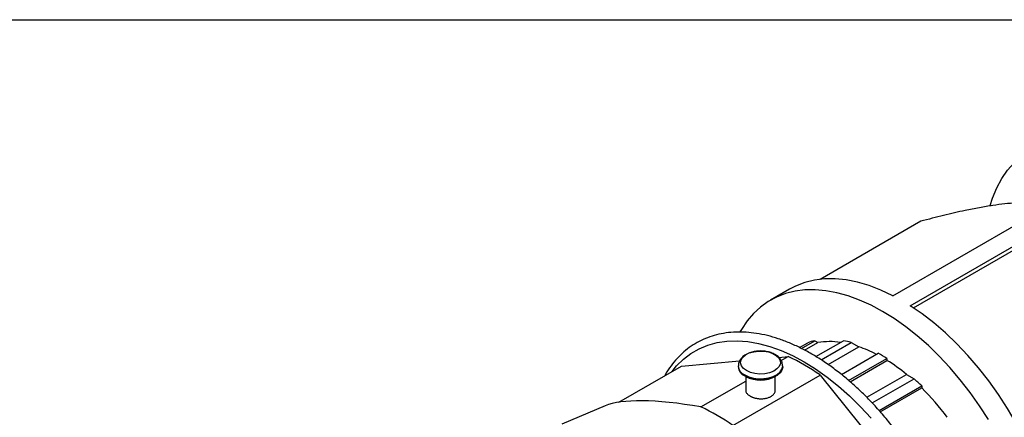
# Model space of a CAD drawing. Header units: inches. Extents: x 0 to 44, y 0 to 34.
# Tile 16 of 17: x 32.2 to 40.1, y 30.8 to 34. Entities that reach past the tile are written whole.
import ezdxf

# ---------------------------------------------------------------- set-up
doc = ezdxf.new("R2010")
doc.units = ezdxf.units.IN
doc.header["$LTSCALE"] = 4
doc.header["$MEASUREMENT"] = 0
doc.linetypes.add('SLD-Solid', pattern=[0])
doc.layers.add('SLD-DEFPOINTS', color=7, linetype='Continuous')

# ---------------------------------------------------------------- blocks, each defined once
blk = doc.blocks.new('Block2')
at = {"color": 7, "linetype": 'SLD-Solid', "lineweight": 18}
blk.add_line((44.0004, 34.0004), (0.0004, 34.0004), dxfattribs=at)

msp = doc.modelspace()

# ---------------------------------------------------------------- linework, layer by layer
at = {"color": 7, "linetype": 'SLD-Solid'}
msp.add_line((0.0004, 34.0004), (44.0004, 34.0004), dxfattribs=at)
for p, q in [((39.1669, 31.7994), (41.0895, 32.9093)), ((39.3061, 31.7191), (41.2287, 32.8289)), ((39.3899, 32.3932), (38.5865, 31.9294)), ((39.3316, 31.7024), (40.5737, 32.4195)), ((38.3409, 31.8501), (38.1895, 31.7627)), ((38.4372, 31.3784), (38.5439, 31.44)), ((38.5439, 31.44), (38.569, 31.4255)), ((38.5532, 31.3133), (38.7733, 31.4403)), ((38.5942, 31.2879), (38.8346, 31.4266)), ((38.8346, 31.4266), (38.8948, 31.3919)), ((38.4211, 31.3863), (38.4872, 31.4245)), ((38.4632, 31.3644), (38.569, 31.4255)), ((38.6495, 31.2503), (38.8948, 31.3919)), ((37.4795, 31.2378), (37.9441, 31.2793)), ((38.2575, 31.3073), (38.3315, 31.3139)), ((38.2762, 31.282), (38.3315, 31.3139)), ((38.7567, 31.1702), (39.0503, 31.3397)), ((38.8139, 31.1229), (39.1199, 31.2996)), ((38.825, 31.1132), (39.1199, 31.2835)), ((39.1199, 31.2996), (39.1199, 31.2835)), ((36.981, 30.95), (37.4795, 31.2378)), ((37.9336, 31.2394), (37.9336, 31.2321)), ((38.288, 31.232), (38.288, 31.2393)), ((37.6355, 30.9121), (37.9927, 31.1183)), ((37.8901, 30.7651), (38.5861, 31.1668)), ((37.9927, 31.1556), (37.9927, 31.0434)), ((38.2289, 31.0434), (38.2289, 31.1556)), ((38.5861, 31.1668), (39.438, 30.107)), ((38.9584, 30.9891), (39.2755, 31.1721)), ((39.0012, 30.9442), (39.3357, 31.1373)), ((39.2755, 31.1721), (39.3357, 31.1373)), ((39.0567, 30.8839), (39.3969, 31.0803)), ((39.0666, 30.8726), (39.3969, 31.0633)), ((39.3969, 31.0803), (39.3969, 31.0633)), ((36.8719, 30.9211), (36.5243, 30.7736))]:
    msp.add_line(p, q)
at = {"flags": 128}
for points in [[(39.9426, 32.5184), (39.9619, 32.5775), (39.9957, 32.6588), (40.0359, 32.7333), (40.0822, 32.8005), (40.1345, 32.8601), (40.1923, 32.9118), (40.2554, 32.9553), (40.3234, 32.9903), (40.396, 33.0166), (40.4728, 33.0342), (40.5533, 33.0429), (40.6372, 33.0427), (40.7238, 33.0335), (40.8129, 33.0155), (40.9039, 32.9887), (40.9962, 32.9532), (41.0895, 32.9093)], [(39.1669, 31.7994), (39.0722, 31.844), (38.9783, 31.8798), (38.886, 31.9067), (38.7956, 31.9245), (38.7077, 31.9332), (38.6228, 31.9326), (38.5413, 31.9228), (38.4638, 31.9038), (38.3906, 31.8758), (38.3409, 31.8501)], [(39.9303, 30.8128), (39.8592, 30.9222), (39.784, 31.0278), (39.705, 31.129), (39.6227, 31.2254), (39.5376, 31.3163), (39.45, 31.4014), (39.3605, 31.4801), (39.2695, 31.552), (39.1775, 31.6168), (39.0851, 31.674), (38.9926, 31.7235), (38.9006, 31.7649), (38.8097, 31.798), (38.7201, 31.8227), (38.6326, 31.8387), (38.5474, 31.8461), (38.4651, 31.8448), (38.3862, 31.8347), (38.3109, 31.816), (38.2398, 31.7887), (38.1732, 31.753), (38.1114, 31.709), (38.0549, 31.6571), (38.0039, 31.5975), (37.9586, 31.5305), (37.9468, 31.5102)], [(40.3236, 30.422), (40.2717, 30.544), (40.214, 30.6647), (40.1508, 30.7833), (40.0824, 30.8992), (40.0092, 31.0117), (39.9317, 31.1202), (39.8502, 31.224), (39.7653, 31.3226), (39.6774, 31.4154), (39.587, 31.502), (39.4947, 31.5817), (39.4008, 31.6542), (39.3061, 31.7191)], [(37.4048, 31.1947), (37.4409, 31.2387), (37.4956, 31.2927), (37.5557, 31.3386), (37.6209, 31.3763), (37.6907, 31.4053), (37.7648, 31.4257), (37.8428, 31.4373), (37.9243, 31.4399), (38.0087, 31.4337), (38.0957, 31.4187), (38.1847, 31.3948), (38.2752, 31.3623), (38.3667, 31.3214), (38.4588, 31.2722), (38.5508, 31.2151), (38.6424, 31.1503), (38.7329, 31.0783), (38.8219, 30.9994), (38.9088, 30.914), (38.9933, 30.8227)], [(37.9984, 31.2015), (37.974, 31.2197), (37.9581, 31.2408), (37.9519, 31.2636), (37.9556, 31.2865), (37.9691, 31.3081), (37.9915, 31.3272), (38.0214, 31.3424), (38.057, 31.3528), (38.0958, 31.3578), (38.1357, 31.3571), (38.174, 31.3507), (38.2083, 31.339), (38.2364, 31.3227), (38.2567, 31.3029), (38.2678, 31.2808), (38.2691, 31.2578), (38.2604, 31.2353), (38.2423, 31.2148), (38.216, 31.1976), (38.183, 31.1847), (38.1455, 31.1769), (38.1058, 31.1747), (38.0665, 31.1783), (38.0299, 31.1874), (37.9984, 31.2015)], [(37.9855, 31.167), (38.0178, 31.1523), (38.0551, 31.1423), (38.0954, 31.1375), (38.1365, 31.1382), (38.1762, 31.1443), (38.2124, 31.1556), (38.2432, 31.1714), (38.2667, 31.1908), (38.2819, 31.2129), (38.2879, 31.2364), (38.288, 31.2402)], [(38.288, 31.232), (38.2879, 31.2291), (38.2819, 31.2056), (38.2667, 31.1835), (38.2432, 31.164), (38.2124, 31.1483), (38.1762, 31.137), (38.1365, 31.1308), (38.0954, 31.1302), (38.0551, 31.135), (38.0178, 31.145), (37.9855, 31.1597)]]:
    msp.add_lwpolyline(points, dxfattribs=at)
for centre, radius, start, end in [((38.6432, 30.9665), 0.4838, 101.84164, 108.8008), ((38.6643, 30.8459), 0.5874, 81.58785, 99.33652), ((38.6334, 30.6706), 0.7823, 75.0965, 79.69414), ((38.5578, 30.413), 1.0352, 62.50547, 71.00459), ((37.6559, 29.8498), 1.6124, 54.76773, 65.23053), ((38.4453, 30.2114), 1.2803, 58.20066, 61.7976), ((38.3312, 30.0179), 1.4912, 50.71264, 58.06877), ((38.0199, 31.2465), 0.0866, 184.85155, 246.60462), ((38.0199, 31.2391), 0.0865, 184.69176, 246.62013), ((38.1106, 31.3788), 0.2525, 242.09718, 298.85799), ((38.1031, 29.7522), 1.8542, 45.74898, 48.3351), ((37.9414, 29.5849), 2.0747, 36.86373, 45.44697), ((36.96, 29.448), 1.6124, 54.76773, 65.23053)]:
    msp.add_arc(centre, radius, start, end)
msp.add_ellipse((38.7026, 30.1659), major_axis=(1.917, -0.677), ratio=0.217727, start_param=2.235934, end_param=2.907904)
for points, knots in [([(40.4009, 32.5118), (40.3949, 32.514), (40.372, 32.5225), (40.3204, 32.5324), (40.2431, 32.5398), (40.1554, 32.5392), (40.0618, 32.532), (39.965, 32.5198), (39.8586, 32.5021), (39.7279, 32.476), (39.5721, 32.4405), (39.4508, 32.409), (39.3899, 32.3932)], [0, 0, 0, 0, 0.0382388, 0.1468285, 0.2586802, 0.3704865, 0.4602579, 0.5500326, 0.6427577, 0.7355059, 0.867237, 1, 1, 1, 1]), ([(39.0387, 28.2313), (39.0542, 28.231), (39.0967, 28.2304), (39.1633, 28.2382), (39.2383, 28.2541), (39.3095, 28.2781), (39.3765, 28.3097), (39.4392, 28.3488), (39.4971, 28.3952), (39.5502, 28.4485), (39.5982, 28.5087), (39.6408, 28.5754), (39.6779, 28.6483), (39.7093, 28.7273), (39.7347, 28.8118), (39.7541, 28.9015), (39.7674, 28.9959), (39.7744, 29.0945), (39.7752, 29.1968), (39.7697, 29.3023), (39.7581, 29.4105), (39.7404, 29.5208), (39.7167, 29.6328), (39.6871, 29.7458), (39.6518, 29.8594), (39.611, 29.973), (39.5648, 30.0862), (39.5135, 30.1982), (39.4574, 30.3087), (39.3967, 30.4171), (39.3317, 30.5229), (39.2626, 30.6256), (39.1899, 30.7247), (39.1139, 30.8197), (39.0349, 30.9102), (38.9533, 30.9957), (38.8694, 31.0759), (38.7837, 31.1503), (38.6966, 31.2185), (38.6084, 31.2804), (38.5195, 31.3354), (38.4303, 31.3833), (38.3413, 31.424), (38.2529, 31.457), (38.1656, 31.4823), (38.0796, 31.4997), (37.9957, 31.509), (37.9141, 31.5103), (37.8353, 31.5034), (37.7599, 31.4885), (37.6881, 31.4657), (37.6204, 31.4352), (37.5571, 31.3973), (37.4984, 31.352), (37.4444, 31.2998), (37.3961, 31.2403), (37.3635, 31.1937), (37.3487, 31.1654), (37.3465, 31.161)], [0, 0, 0, 0, 0.0104, 0.028624, 0.046754, 0.064794, 0.082758, 0.100677, 0.118585, 0.136514, 0.154497, 0.17256, 0.190711, 0.208946, 0.227251, 0.245611, 0.264007, 0.282425, 0.300853, 0.319281, 0.337706, 0.356123, 0.374533, 0.392934, 0.411328, 0.429715, 0.448097, 0.466475, 0.48485, 0.503224, 0.521598, 0.539973, 0.55835, 0.576731, 0.595118, 0.613511, 0.631913, 0.650323, 0.668744, 0.687176, 0.705618, 0.724069, 0.742526, 0.760982, 0.779426, 0.797846, 0.816223, 0.83454, 0.852777, 0.870922, 0.888975, 0.906949, 0.924872, 0.942781, 0.960703, 0.978677, 0.996727, 1, 1, 1, 1]), ([(38.2279, 31.3297), (38.2223, 31.3327), (38.2064, 31.3412), (38.1764, 31.3512), (38.1384, 31.3578), (38.099, 31.359), (38.0603, 31.3544), (38.0266, 31.346), (38.0086, 31.3368), (38.001, 31.3329)], [0, 0, 0, 0, 0.087814, 0.247455, 0.406493, 0.56507, 0.724045, 0.88437, 1, 1, 1, 1]), ([(38.001, 31.3329), (37.9978, 31.3314), (37.9832, 31.3249), (37.9641, 31.309), (37.9457, 31.2859), (37.935, 31.2623), (37.9347, 31.2463), (37.9345, 31.2391)], [0, 0, 0, 0, 0.0789069, 0.3563047, 0.5930203, 0.817093, 1, 1, 1, 1]), ([(38.2872, 31.2405), (38.2869, 31.2478), (38.2861, 31.264), (38.275, 31.2873), (38.2571, 31.3095), (38.2398, 31.3227), (38.2291, 31.329), (38.2279, 31.3297)], [0, 0, 0, 0, 0.199065, 0.443263, 0.692183, 0.964836, 1, 1, 1, 1]), ([(37.9939, 31.0456), (37.9939, 31.0414), (37.9938, 31.0304), (38.0053, 31.0139), (38.0203, 31.0037), (38.0273, 30.999)], [0, 0, 0, 0, 0.246549, 0.648946, 1, 1, 1, 1]), ([(38.1943, 30.9957), (38.2013, 31.0005), (38.2163, 31.0109), (38.2278, 31.0288), (38.2277, 31.041), (38.2277, 31.0456)], [0, 0, 0, 0, 0.350928, 0.753541, 1, 1, 1, 1]), ([(38.0273, 30.999), (38.029, 30.9981), (38.0324, 30.9961), (38.0382, 30.9933), (38.0447, 30.9905), (38.0519, 30.9878), (38.0599, 30.9852), (38.0687, 30.9828), (38.0782, 30.9808), (38.0885, 30.9791), (38.0994, 30.9779), (38.1133, 30.9771), (38.1293, 30.9774), (38.1465, 30.9794), (38.1615, 30.9825), (38.1744, 30.9864), (38.1853, 30.9908), (38.1914, 30.9941), (38.1943, 30.9957)], [0, 0, 0, 0, 0.0377418, 0.078209, 0.1214024, 0.1673224, 0.2159697, 0.2673446, 0.3214471, 0.3782777, 0.4378362, 0.5001228, 0.6024529, 0.6971776, 0.7842952, 0.8638047, 0.9357059, 1, 1, 1, 1])]:
    msp.add_open_spline(points, degree=3, knots=knots)

# ---------------------------------------------------------------- block references
at = {"layer": 'SLD-DEFPOINTS'}
msp.add_blockref('Block2', (0, 0), dxfattribs=at)

doc.saveas('drawing.dxf')
